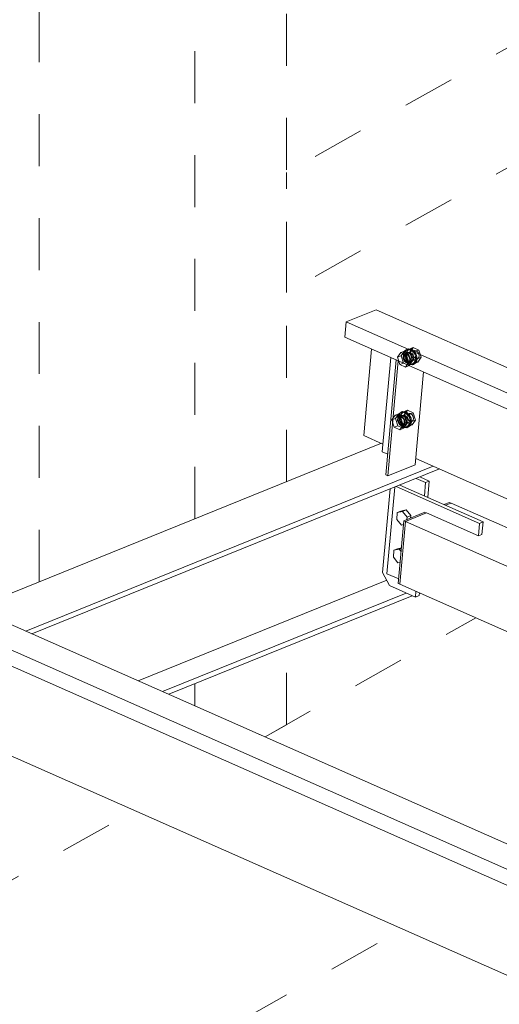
# Model space of a CAD drawing. Header units: millimetres. Extents: x -127 to 701, y 152 to 732.
# Tile 25 of 75: x 438 to 447, y 366 to 385. Entities that reach past the tile are written whole.
import ezdxf

# ---------------------------------------------------------------- set-up
doc = ezdxf.new("R2010")
doc.units = ezdxf.units.MM
for name, pattern in [('XKITLINE00', [0]), ('XKITLINE01', [4, 1, -1, 1, -1]), ('XKITLINE02', [4, 2, -2])]:
    doc.linetypes.add(name, pattern=pattern)
doc.layers.add('Schrauben', color=7, linetype='Continuous', lineweight=0)
doc.layers.add('Teil', color=7, linetype='Continuous', lineweight=0)

msp = doc.modelspace()

# ---------------------------------------------------------------- linework, layer by layer
at = {"layer": 'Schrauben', "linetype": 'XKITLINE02', "lineweight": 0}
for p, q in [((445.43, 378.993), (445.365, 378.903)), ((445.365, 378.903), (445.435, 378.931)), ((445.43, 378.993), (445.5, 379.022)), ((445.539, 378.945), (445.43, 378.993)), ((445.435, 378.931), (445.5, 379.022)), ((445.48, 378.792), (445.435, 378.931)), ((445.48, 378.938), (445.475, 378.914)), ((445.492, 378.957), (445.48, 378.938)), ((445.504, 379.024), (445.482, 378.959)), ((445.482, 378.959), (445.491, 378.879)), ((445.496, 378.942), (445.485, 378.909)), ((445.51, 378.969), (445.492, 378.957)), ((445.52, 378.959), (445.496, 378.942)), ((445.5, 379.022), (445.61, 378.973)), ((445.553, 379.058), (445.504, 379.024)), ((445.504, 378.968), (445.526, 379.033)), ((445.513, 378.888), (445.504, 378.968)), ((445.51, 378.969), (445.545, 378.983)), ((445.53, 378.973), (445.51, 378.969)), ((445.516, 378.952), (445.51, 378.928)), ((445.579, 379.053), (445.514, 378.963)), ((445.514, 378.963), (445.602, 378.999)), ((445.514, 378.963), (445.559, 378.824)), ((445.528, 378.971), (445.516, 378.952)), ((445.52, 378.959), (445.696, 379.03)), ((445.551, 378.955), (445.52, 378.959)), ((445.526, 379.033), (445.575, 379.066)), ((445.545, 378.983), (445.528, 378.971)), ((445.552, 378.967), (445.53, 378.973)), ((445.532, 378.937), (445.537, 378.961)), ((445.533, 378.909), (445.532, 378.937)), ((445.537, 378.961), (445.549, 378.98)), ((445.539, 378.945), (445.61, 378.973)), ((445.584, 378.806), (445.539, 378.945)), ((445.545, 378.983), (445.567, 378.992)), ((445.565, 378.987), (445.545, 378.983)), ((445.549, 378.98), (445.567, 378.992)), ((445.58, 378.932), (445.551, 378.955)), ((445.573, 378.953), (445.552, 378.967)), ((445.553, 379.058), (445.575, 379.066)), ((445.615, 379.051), (445.553, 379.058)), ((445.587, 378.981), (445.565, 378.987)), ((445.567, 378.992), (445.587, 378.996)), ((445.592, 378.933), (445.573, 378.953)), ((445.575, 379.066), (445.636, 379.059)), ((445.579, 379.053), (445.667, 379.089)), ((445.689, 379.005), (445.579, 379.053)), ((445.6, 378.896), (445.58, 378.932)), ((445.587, 378.996), (445.609, 378.99)), ((445.608, 378.968), (445.587, 378.981)), ((445.606, 378.907), (445.592, 378.933)), ((445.602, 378.999), (445.667, 379.089)), ((445.646, 378.86), (445.602, 378.999)), ((445.627, 378.947), (445.608, 378.968)), ((445.609, 378.99), (445.63, 378.976)), ((445.61, 378.973), (445.654, 378.834)), ((445.673, 379.005), (445.615, 379.051)), ((445.641, 378.921), (445.627, 378.947)), ((445.63, 378.976), (445.649, 378.956)), ((445.636, 379.059), (445.695, 379.013)), ((445.649, 378.956), (445.663, 378.93)), ((445.66, 378.98), (445.671, 379.013)), ((445.665, 378.94), (445.66, 378.98)), ((445.663, 378.93), (445.67, 378.902)), ((445.684, 378.904), (445.665, 378.94)), ((445.667, 379.089), (445.776, 379.04)), ((445.671, 379.013), (445.696, 379.03)), ((445.712, 378.932), (445.673, 379.005)), ((445.689, 379.005), (445.776, 379.04)), ((445.733, 378.866), (445.689, 379.005)), ((445.695, 379.013), (445.734, 378.941)), ((445.696, 379.03), (445.726, 379.026)), ((445.721, 378.853), (445.712, 378.932)), ((445.726, 379.026), (445.756, 379.003)), ((445.734, 378.941), (445.743, 378.862)), ((445.756, 379.003), (445.775, 378.967)), ((445.775, 378.967), (445.78, 378.927)), ((445.776, 379.04), (445.821, 378.902)), ((445.365, 378.903), (445.409, 378.764)), ((445.409, 378.764), (445.48, 378.792)), ((445.409, 378.764), (445.519, 378.715)), ((445.475, 378.914), (445.476, 378.886)), ((445.476, 378.886), (445.484, 378.858)), ((445.589, 378.744), (445.48, 378.792)), ((445.484, 378.858), (445.497, 378.832)), ((445.485, 378.909), (445.489, 378.869)), ((445.489, 378.869), (445.509, 378.833)), ((445.491, 378.879), (445.531, 378.807)), ((445.497, 378.832), (445.516, 378.812)), ((445.509, 378.833), (445.538, 378.81)), ((445.51, 378.928), (445.511, 378.9)), ((445.511, 378.9), (445.519, 378.872)), ((445.552, 378.816), (445.513, 378.888)), ((445.516, 378.812), (445.537, 378.798)), ((445.519, 378.872), (445.533, 378.847)), ((445.519, 378.715), (445.584, 378.806)), ((445.519, 378.715), (445.589, 378.744)), ((445.531, 378.807), (445.589, 378.761)), ((445.541, 378.881), (445.533, 378.909)), ((445.533, 378.847), (445.551, 378.826)), ((445.537, 378.798), (445.559, 378.793)), ((445.538, 378.81), (445.569, 378.807)), ((445.554, 378.856), (445.541, 378.881)), ((445.551, 378.826), (445.572, 378.812)), ((445.611, 378.77), (445.552, 378.816)), ((445.573, 378.835), (445.554, 378.856)), ((445.559, 378.824), (445.646, 378.86)), ((445.559, 378.824), (445.668, 378.776)), ((445.559, 378.793), (445.58, 378.796)), ((445.569, 378.807), (445.744, 378.878)), ((445.569, 378.807), (445.593, 378.823)), ((445.572, 378.812), (445.594, 378.807)), ((445.594, 378.821), (445.573, 378.835)), ((445.58, 378.796), (445.615, 378.81)), ((445.58, 378.796), (445.597, 378.808)), ((445.584, 378.806), (445.654, 378.834)), ((445.654, 378.834), (445.589, 378.744)), ((445.589, 378.761), (445.65, 378.754)), ((445.593, 378.823), (445.605, 378.856)), ((445.616, 378.816), (445.594, 378.821)), ((445.594, 378.807), (445.615, 378.81)), ((445.597, 378.808), (445.609, 378.827)), ((445.605, 378.856), (445.6, 378.896)), ((445.613, 378.879), (445.606, 378.907)), ((445.609, 378.827), (445.615, 378.852)), ((445.672, 378.763), (445.611, 378.77)), ((445.615, 378.852), (445.613, 378.879)), ((445.615, 378.81), (445.632, 378.822)), ((445.615, 378.81), (445.637, 378.819)), ((445.637, 378.819), (445.616, 378.816)), ((445.632, 378.822), (445.644, 378.841)), ((445.654, 378.831), (445.637, 378.819)), ((445.649, 378.894), (445.641, 378.921)), ((445.644, 378.841), (445.65, 378.866)), ((445.756, 378.811), (445.646, 378.86)), ((445.65, 378.866), (445.649, 378.894)), ((445.65, 378.754), (445.699, 378.787)), ((445.65, 378.754), (445.672, 378.763)), ((445.666, 378.85), (445.654, 378.831)), ((445.672, 378.875), (445.666, 378.85)), ((445.668, 378.776), (445.733, 378.866)), ((445.668, 378.776), (445.756, 378.811)), ((445.67, 378.902), (445.672, 378.875)), ((445.721, 378.796), (445.672, 378.763)), ((445.714, 378.881), (445.684, 378.904)), ((445.699, 378.787), (445.721, 378.853)), ((445.744, 378.878), (445.714, 378.881)), ((445.743, 378.862), (445.721, 378.796)), ((445.733, 378.866), (445.821, 378.902)), ((445.769, 378.894), (445.744, 378.878)), ((445.821, 378.902), (445.756, 378.811)), ((445.78, 378.927), (445.769, 378.894)), ((445.322, 377.786), (445.392, 377.815)), ((445.327, 377.724), (445.392, 377.815)), ((445.397, 377.817), (445.374, 377.752)), ((445.392, 377.815), (445.502, 377.766)), ((445.396, 377.761), (445.419, 377.826)), ((445.445, 377.851), (445.397, 377.817)), ((445.471, 377.847), (445.406, 377.756)), ((445.406, 377.756), (445.494, 377.792)), ((445.413, 377.752), (445.588, 377.823)), ((445.419, 377.826), (445.467, 377.86)), ((445.445, 377.851), (445.467, 377.86)), ((445.507, 377.844), (445.445, 377.851)), ((445.467, 377.86), (445.529, 377.852)), ((445.471, 377.847), (445.559, 377.882)), ((445.581, 377.798), (445.471, 377.847)), ((445.494, 377.792), (445.559, 377.882)), ((445.539, 377.653), (445.494, 377.792)), ((445.565, 377.798), (445.507, 377.844)), ((445.529, 377.852), (445.587, 377.807)), ((445.552, 377.773), (445.564, 377.806)), ((445.559, 377.882), (445.669, 377.834)), ((445.564, 377.806), (445.588, 377.823)), ((445.604, 377.725), (445.565, 377.798)), ((445.581, 377.798), (445.669, 377.834)), ((445.625, 377.659), (445.581, 377.798)), ((445.587, 377.807), (445.626, 377.734)), ((445.588, 377.823), (445.619, 377.819)), ((445.619, 377.819), (445.648, 377.796)), ((445.648, 377.796), (445.667, 377.76)), ((445.669, 377.834), (445.713, 377.695)), ((445.322, 377.786), (445.257, 377.696)), ((445.257, 377.696), (445.327, 377.724)), ((445.257, 377.696), (445.302, 377.557)), ((445.432, 377.738), (445.322, 377.786)), ((445.372, 377.585), (445.327, 377.724)), ((445.373, 377.731), (445.367, 377.707)), ((445.367, 377.707), (445.368, 377.679)), ((445.368, 377.679), (445.376, 377.651)), ((445.385, 377.75), (445.373, 377.731)), ((445.374, 377.752), (445.384, 377.672)), ((445.376, 377.651), (445.39, 377.626)), ((445.388, 377.735), (445.377, 377.702)), ((445.377, 377.702), (445.382, 377.662)), ((445.382, 377.662), (445.401, 377.626)), ((445.384, 377.672), (445.423, 377.6)), ((445.402, 377.762), (445.385, 377.75)), ((445.413, 377.752), (445.388, 377.735)), ((445.39, 377.626), (445.408, 377.605)), ((445.406, 377.681), (445.396, 377.761)), ((445.401, 377.626), (445.43, 377.603)), ((445.402, 377.762), (445.437, 377.776)), ((445.423, 377.766), (445.402, 377.762)), ((445.408, 377.745), (445.402, 377.721)), ((445.402, 377.721), (445.403, 377.693)), ((445.403, 377.693), (445.411, 377.665)), ((445.406, 377.756), (445.451, 377.617)), ((445.445, 377.609), (445.406, 377.681)), ((445.42, 377.765), (445.408, 377.745)), ((445.408, 377.605), (445.429, 377.591)), ((445.411, 377.665), (445.425, 377.64)), ((445.443, 377.748), (445.413, 377.752)), ((445.437, 377.776), (445.42, 377.765)), ((445.444, 377.76), (445.423, 377.766)), ((445.424, 377.73), (445.43, 377.754)), ((445.425, 377.702), (445.424, 377.73)), ((445.433, 377.674), (445.425, 377.702)), ((445.425, 377.64), (445.443, 377.619)), ((445.43, 377.754), (445.442, 377.773)), ((445.43, 377.603), (445.461, 377.6)), ((445.432, 377.738), (445.502, 377.766)), ((445.476, 377.599), (445.432, 377.738)), ((445.447, 377.649), (445.433, 377.674)), ((445.437, 377.776), (445.459, 377.785)), ((445.458, 377.78), (445.437, 377.776)), ((445.442, 377.773), (445.459, 377.785)), ((445.472, 377.725), (445.443, 377.748)), ((445.443, 377.619), (445.464, 377.605)), ((445.466, 377.746), (445.444, 377.76)), ((445.503, 377.563), (445.445, 377.609)), ((445.465, 377.628), (445.447, 377.649)), ((445.451, 377.617), (445.539, 377.653)), ((445.451, 377.617), (445.56, 377.569)), ((445.48, 377.774), (445.458, 377.78)), ((445.459, 377.785), (445.48, 377.789)), ((445.461, 377.6), (445.637, 377.671)), ((445.461, 377.6), (445.486, 377.617)), ((445.464, 377.605), (445.486, 377.6)), ((445.486, 377.614), (445.465, 377.628)), ((445.484, 377.726), (445.466, 377.746)), ((445.492, 377.689), (445.472, 377.725)), ((445.472, 377.589), (445.507, 377.603)), ((445.476, 377.599), (445.546, 377.627)), ((445.48, 377.789), (445.501, 377.783)), ((445.501, 377.761), (445.48, 377.774)), ((445.546, 377.627), (445.481, 377.537)), ((445.498, 377.7), (445.484, 377.726)), ((445.486, 377.617), (445.497, 377.649)), ((445.508, 377.609), (445.486, 377.614)), ((445.486, 377.6), (445.507, 377.603)), ((445.489, 377.601), (445.501, 377.62)), ((445.497, 377.649), (445.492, 377.689)), ((445.506, 377.672), (445.498, 377.7)), ((445.501, 377.783), (445.523, 377.77)), ((445.519, 377.74), (445.501, 377.761)), ((445.501, 377.62), (445.507, 377.645)), ((445.502, 377.766), (445.546, 377.627)), ((445.507, 377.645), (445.506, 377.672)), ((445.507, 377.603), (445.524, 377.615)), ((445.507, 377.603), (445.529, 377.612)), ((445.529, 377.612), (445.508, 377.609)), ((445.533, 377.715), (445.519, 377.74)), ((445.523, 377.77), (445.541, 377.749)), ((445.524, 377.615), (445.536, 377.634)), ((445.546, 377.624), (445.529, 377.612)), ((445.541, 377.687), (445.533, 377.715)), ((445.536, 377.634), (445.542, 377.659)), ((445.648, 377.604), (445.539, 377.653)), ((445.541, 377.749), (445.555, 377.723)), ((445.542, 377.659), (445.541, 377.687)), ((445.558, 377.643), (445.546, 377.624)), ((445.557, 377.733), (445.552, 377.773)), ((445.555, 377.723), (445.563, 377.695)), ((445.577, 377.697), (445.557, 377.733)), ((445.564, 377.668), (445.558, 377.643)), ((445.56, 377.569), (445.625, 377.659)), ((445.56, 377.569), (445.648, 377.604)), ((445.563, 377.695), (445.564, 377.668)), ((445.606, 377.674), (445.577, 377.697)), ((445.591, 377.58), (445.614, 377.646)), ((445.614, 377.646), (445.604, 377.725)), ((445.637, 377.671), (445.606, 377.674)), ((445.636, 377.655), (445.613, 377.589)), ((445.625, 377.659), (445.713, 377.695)), ((445.626, 377.734), (445.636, 377.655)), ((445.661, 377.687), (445.637, 377.671)), ((445.713, 377.695), (445.648, 377.604)), ((445.672, 377.72), (445.661, 377.687)), ((445.667, 377.76), (445.672, 377.72)), ((445.302, 377.557), (445.372, 377.585)), ((445.302, 377.557), (445.411, 377.508)), ((445.481, 377.537), (445.372, 377.585)), ((445.411, 377.508), (445.476, 377.599)), ((445.411, 377.508), (445.481, 377.537)), ((445.423, 377.6), (445.481, 377.554)), ((445.429, 377.591), (445.451, 377.586)), ((445.451, 377.586), (445.472, 377.589)), ((445.472, 377.589), (445.489, 377.601)), ((445.481, 377.554), (445.543, 377.547)), ((445.565, 377.556), (445.503, 377.563)), ((445.543, 377.547), (445.591, 377.58)), ((445.543, 377.547), (445.565, 377.556)), ((445.613, 377.589), (445.565, 377.556))]:
    msp.add_line(p, q, dxfattribs=at)
at = {"layer": 'Schrauben', "linetype": 'XKITLINE00', "lineweight": 0}
for p, q in [((445.351, 375.78), (445.362, 375.913)), ((445.433, 375.941), (445.362, 375.913)), ((445.362, 375.913), (445.463, 375.937)), ((445.533, 375.965), (445.433, 375.941)), ((445.533, 375.965), (445.463, 375.937)), ((445.463, 375.937), (445.552, 375.829)), ((445.533, 375.965), (445.622, 375.857)), ((445.44, 375.672), (445.351, 375.78)), ((445.552, 375.829), (445.548, 375.78)), ((445.552, 375.829), (445.622, 375.857)), ((445.622, 375.857), (445.618, 375.809)), ((445.483, 375.683), (445.44, 375.672)), ((445.286, 375.056), (445.298, 375.189)), ((445.368, 375.217), (445.298, 375.189)), ((445.298, 375.189), (445.399, 375.213)), ((445.443, 375.235), (445.368, 375.217)), ((445.442, 375.231), (445.399, 375.213)), ((445.399, 375.213), (445.437, 375.167)), ((445.375, 374.948), (445.286, 375.056)), ((445.418, 374.958), (445.375, 374.948))]:
    msp.add_line(p, q, dxfattribs=at)
at = {"layer": 'Teil', "linetype": 'XKITLINE01', "lineweight": 0}
for p, q in [((469.031, 397.036), (443.233, 382.456)), ((469.031, 394.726), (443.233, 380.147)), ((443.233, 376.509), (443.233, 392.734)), ((441.466, 375.794), (441.466, 391.735)), ((438.471, 374.581), (438.471, 387.847)), ((443.233, 380.147), (443.233, 382.456)), ((442.818, 371.598), (446.873, 373.89)), ((443.233, 371.833), (443.233, 373.336)), ((441.466, 372.196), (441.466, 372.621)), ((442.818, 371.598), (443.233, 371.833)), ((433.721, 366.457), (440.31, 370.18)), ((438.878, 364.176), (445.467, 367.899))]:
    msp.add_line(p, q, dxfattribs=at)
at = {"layer": 'Teil', "linetype": 'XKITLINE00', "lineweight": 0}
for p, q in [((444.956, 379.818), (444.378, 379.584)), ((444.956, 379.818), (461.463, 372.516)), ((444.378, 379.584), (444.351, 379.29)), ((444.378, 379.584), (461.463, 372.026)), ((444.351, 379.29), (461.463, 371.72)), ((444.868, 379.061), (444.719, 377.396)), ((445.073, 377.084), (445.235, 378.899)), ((445.141, 376.638), (445.339, 378.853)), ((445.181, 376.62), (445.378, 378.835)), ((445.707, 376.833), (445.866, 378.62)), ((437.219, 374.075), (445.056, 377.247)), ((444.719, 377.396), (445.086, 377.233)), ((445.073, 377.084), (445.177, 377.038)), ((445.718, 376.954), (494.088, 355.557)), ((438.218, 373.633), (446.055, 376.805)), ((438.335, 373.582), (446.172, 376.753)), ((445.181, 376.62), (445.707, 376.833)), ((445.141, 376.638), (445.181, 376.62)), ((445.722, 376.571), (445.907, 376.49)), ((445.793, 376.6), (445.977, 376.518)), ((445.884, 376.234), (445.907, 376.49)), ((445.977, 376.518), (445.907, 376.49)), ((445.95, 376.205), (445.977, 376.518)), ((445.078, 374.76), (445.222, 376.369)), ((445.164, 374.736), (445.313, 376.406)), ((446.943, 375.706), (445.338, 376.416)), ((445.408, 376.444), (447.013, 375.735)), ((446.259, 376.068), (446.366, 376.111)), ((446.289, 376.055), (446.396, 376.098)), ((446.396, 376.098), (446.289, 376.055)), ((446.366, 376.111), (446.396, 376.098)), ((446.396, 376.098), (493.883, 355.092)), ((445.489, 375.757), (445.893, 375.92)), ((445.923, 375.907), (445.519, 375.743)), ((445.519, 375.743), (445.923, 375.907)), ((445.893, 375.92), (445.923, 375.907)), ((445.923, 375.907), (446.921, 375.465)), ((445.382, 374.55), (445.489, 375.757)), ((445.519, 375.743), (445.412, 374.536)), ((445.412, 374.536), (445.519, 375.743)), ((445.489, 375.757), (445.519, 375.743)), ((445.519, 375.743), (515.323, 344.865)), ((447.013, 375.735), (446.943, 375.706)), ((447.013, 375.735), (446.991, 375.493)), ((446.921, 375.465), (446.943, 375.706)), ((434.135, 375.439), (449.635, 368.583)), ((446.921, 375.465), (446.991, 375.493)), ((433.557, 375.205), (498.432, 346.507)), ((433.53, 374.911), (521.008, 336.214)), ((445.215, 374.508), (445.078, 374.76)), ((440.377, 372.678), (445.158, 374.613)), ((445.389, 374.637), (445.164, 374.736)), ((445.711, 374.288), (445.215, 374.508)), ((445.382, 374.55), (445.412, 374.536)), ((445.412, 374.536), (513.842, 344.265)), ((445.711, 374.288), (445.721, 374.4)), ((440.848, 372.47), (445.534, 374.366)), ((440.965, 372.418), (445.651, 374.315)), ((445.711, 374.288), (445.781, 374.317)), ((445.781, 374.317), (445.786, 374.371)), ((445.786, 374.369), (445.788, 374.37)), ((434.897, 372.575), (506.165, 341.049))]:
    msp.add_line(p, q, dxfattribs=at)

doc.saveas('drawing.dxf')
